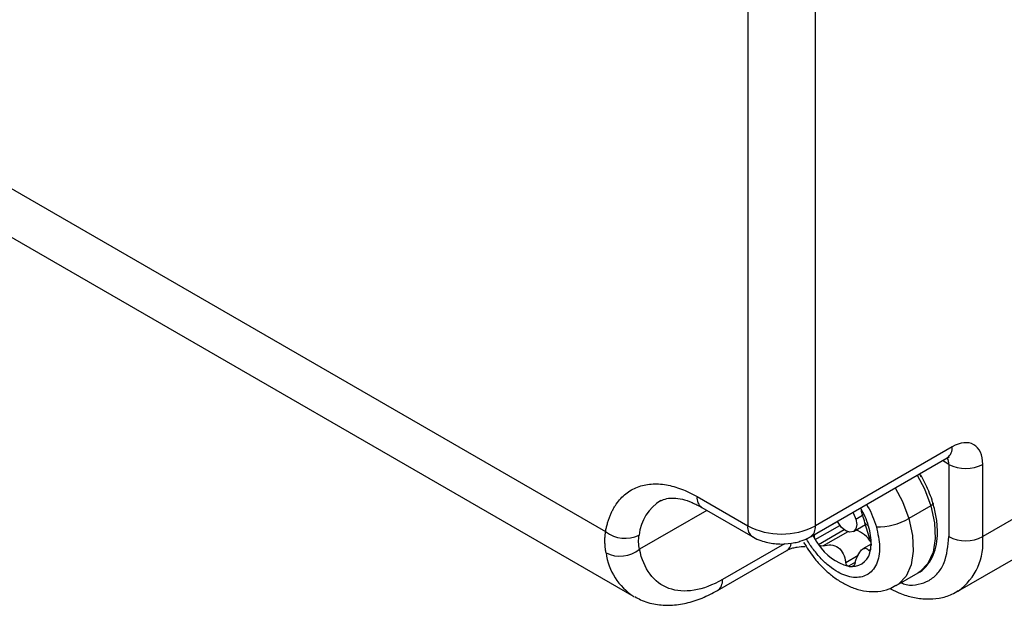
# Model space of a CAD drawing. Header units: millimetres. Extents: x 16 to 683, y 16 to 524.
# Tile 29 of 38: x 597 to 639, y 281 to 306. Entities that reach past the tile are written whole.
import ezdxf

# ---------------------------------------------------------------- set-up
doc = ezdxf.new("R2010")
doc.units = ezdxf.units.MM
doc.header["$LTSCALE"] = 2.5

msp = doc.modelspace()

# ---------------------------------------------------------------- linework, layer by layer
for p, q in [((627.833994, 319.992847), (627.833994, 284.473322)), ((630.662421, 284.473322), (630.662421, 319.992847)), ((569.432862, 314.513144), (621.888409, 284.231201)), ((570.740569, 311.728654), (623.066471, 281.521554)), ((636.389986, 287.779775), (630.662421, 284.473322)), ((630.455274, 284.015477), (636.182839, 287.32193)), ((636.248565, 287.044769), (635.975647, 287.202321)), ((636.248565, 287.044769), (636.248565, 284.023568)), ((637.662778, 284.023568), (637.662778, 287.044769)), ((625.712674, 285.697934), (627.833994, 284.473322)), ((640.561916, 285.697204), (637.662778, 284.023568)), ((626.127438, 285.120235), (623.309232, 283.493319)), ((625.919821, 285.240089), (628.041141, 284.015477)), ((635.494116, 285.308892), (634.574877, 284.778227)), ((630.656587, 284.121384), (631.585103, 284.657405)), ((632.359777, 284.757364), (632.641742, 284.920139)), ((630.655446, 283.895645), (631.689431, 284.492552)), ((630.79002, 283.698812), (631.861846, 284.317564)), ((632.023168, 284.227438), (630.991332, 283.631772)), ((632.260187, 284.236224), (632.760408, 284.524995)), ((632.888009, 284.466465), (632.738198, 284.600663)), ((630.551447, 284.070996), (630.655446, 283.895645)), ((626.566186, 281.769094), (629.465324, 283.442731)), ((629.368397, 283.725037), (626.773334, 282.226939)), ((632.992158, 283.702188), (632.654922, 283.507506)), ((632.898692, 283.444023), (632.97053, 283.485495)), ((636.627041, 281.734344), (639.526179, 283.40798)), ((631.931876, 282.946256), (632.448958, 283.244761)), ((632.337692, 282.954291), (632.044078, 282.784791)), ((632.200719, 282.769372), (632.273878, 282.811606)), ((634.038624, 281.972086), (634.957863, 282.502752))]:
    msp.add_line(p, q)
at = {"flags": 128}
for points in [[(634.92728, 286.597111), (635.225849, 286.023749), (635.494116, 285.308892)], [(634.008041, 286.066446), (634.30661, 285.493084), (634.574877, 284.778227)], [(632.228195, 285.038963), (632.260085, 284.987058), (632.359777, 284.757364)], [(635.494116, 285.308892), (635.647748, 284.605319), (635.679041, 283.94831), (635.586425, 283.370811), (635.374547, 282.901778), (635.054028, 282.564733), (634.957863, 282.502752)], [(635.585206, 285.415255), (635.586723, 285.401135), (635.578946, 285.380179), (635.560379, 285.357224), (635.531735, 285.333154), (635.494116, 285.308892)], [(632.359777, 284.757364), (632.394833, 284.534033), (632.359916, 284.351064), (632.260342, 284.236313), (632.11127, 284.20725), (631.935395, 284.268299), (631.759493, 284.410166), (631.610342, 284.611253), (631.58103, 284.665363)], [(634.574877, 284.778227), (634.728509, 284.074654), (634.759802, 283.417645), (634.667187, 282.840145), (634.455308, 282.371113), (634.134789, 282.034067), (634.03957, 281.972633)]]:
    msp.add_lwpolyline(points, dxfattribs=at)
for centre, radius, start, end in [((635.899984, 287.725688), 0.492978, 305.0133329, 6.2988475), ((635.759999, 287.066363), 0.489042, 357.4691648, 30.8594093), ((636.955671, 288.40948), 1.537022, 242.6096722, 297.3903278), ((625.201029, 283.890017), 1.920585, 121.3213584, 174.0368848), ((626.188359, 285.63737), 0.479526, 172.7441704, 235.9436492), ((629.699552, 283.503053), 3.330828, 16.8125017, 31.1318985), ((633.270208, 287.076498), 2.642766, 268.7942317, 299.5824619), ((622.703866, 285.291394), 1.337527, 232.4339723, 296.0303525), ((628.309612, 284.412742), 0.47946, 172.7412386, 235.9728504), ((629.248208, 287.202744), 3.074044, 242.6096722, 297.3903278), ((630.18688, 284.412724), 0.479386, 303.9940971, 7.2620781), ((632.001606, 283.203925), 1.148469, 30.4838407, 71.7471054), ((630.66372, 283.769417), 2.330951, 357.4476258, 17.3999441), ((633.529603, 285.716268), 3.402271, 212.3520545, 216.3683043), ((636.955671, 285.388279), 1.537022, 242.6096722, 297.3903278), ((635.151941, 283.778581), 2.522761, 306.2420301, 5.572812), ((622.486223, 284.526671), 1.321045, 244.1056239, 308.5354057), ((629.245493, 283.795273), 0.415466, 301.9459895, 352.7198121), ((632.621983, 284.895), 2.187911, 213.1427023, 254.6844029), ((632.19766, 283.544334), 0.774968, 270.226146, 355.5495742), ((631.462691, 283.759635), 1.532555, 349.6463728, 356.4827404), ((624.423822, 283.663016), 2.535402, 187.3591958, 237.6317179), ((632.218084, 283.749164), 0.979945, 259.7719098, 268.9846374), ((626.29765, 282.166375), 0.479524, 304.0557214, 7.2558928)]:
    msp.add_arc(centre, radius, start, end)
for points, knots in [([(637.662778, 287.044769), (637.662778, 287.434566), (637.528674, 287.731011), (637.051298, 288.006684), (636.727542, 287.974642), (636.389986, 287.779775)], [0, 0, 0, 0, 0.5, 0.5, 1, 1, 1, 1]), ([(636.180791, 287.319751), (636.203288, 287.332355), (636.253411, 287.360437), (636.281865, 287.363332), (636.273034, 287.362822), (636.272431, 287.362787)], [0, 0, 0, 0, 0.43141007, 0.961168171, 1, 1, 1, 1]), ([(635.011576, 286.645774), (635.023198, 286.629028), (635.050699, 286.589403), (635.07089, 286.545557), (635.082548, 286.520241)], [0, 0, 0, 0, 0.422623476, 1, 1, 1, 1]), ([(635.581264, 285.414008), (635.569575, 285.457561), (635.524137, 285.626858), (635.396294, 285.955125), (635.234118, 286.311401), (635.108819, 286.534785), (635.06795, 286.607646)], [0, 0, 0, 0, 0.107984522, 0.419749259, 0.810740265, 1, 1, 1, 1]), ([(621.888409, 284.231201), (621.899015, 284.287183), (621.920171, 284.398853), (621.960284, 284.559008), (622.006419, 284.713059), (622.059177, 284.860531), (622.118396, 285.001547), (622.184117, 285.136072), (622.256339, 285.264118), (622.419296, 285.515867), (622.716292, 285.839051), (623.212131, 286.12063), (623.785941, 286.249353), (624.310986, 286.219397), (624.741432, 286.122189), (625.061034, 286.016156), (625.385307, 285.877958), (625.603287, 285.758087), (625.712674, 285.697934)], [0, 0, 0, 0, 0.030482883, 0.060806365, 0.09102381, 0.121189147, 0.151356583, 0.181580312, 0.211914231, 0.242411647, 0.371184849, 0.500026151, 0.628799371, 0.75764069, 0.818434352, 0.878803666, 0.939181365, 1, 1, 1, 1]), ([(624.193515, 285.515877), (624.272759, 285.554591), (624.419494, 285.626278), (624.729368, 285.64645), (625.087305, 285.596196), (625.488327, 285.469641), (625.779307, 285.313594), (625.920238, 285.238015)], [0, 0, 0, 0, 0.235705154, 0.436449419, 0.629991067, 0.820792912, 1, 1, 1, 1]), ([(632.738198, 284.600663), (632.703336, 284.71787), (632.670586, 284.821805), (632.618442, 284.99465), (632.599339, 285.064123), (632.59022, 285.116918)], [0, 0, 0, 0, 0.5, 0.5, 1, 1, 1, 1]), ([(632.796741, 285.367177), (632.814969, 285.339425), (633.004423, 285.050977), (633.11482, 284.727065), (633.214596, 284.434317)], [0, 0, 0, 0, 0.096212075, 1, 1, 1, 1]), ([(634.924092, 282.486703), (634.929562, 282.488733), (635.07739, 282.543598), (635.302358, 282.76231), (635.560674, 283.130782), (635.713549, 283.573492), (635.77955, 284.052739), (635.764842, 284.569309), (635.695575, 285.026304), (635.610369, 285.315295), (635.581264, 285.414008)], [0, 0, 0, 0, 0.006309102, 0.170515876, 0.326498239, 0.480681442, 0.629343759, 0.770161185, 0.921492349, 1, 1, 1, 1]), ([(621.909305, 283.338258), (621.900499, 283.387265), (621.882924, 283.485066), (621.86729, 283.633497), (621.8595, 283.78246), (621.860463, 283.931892), (621.869163, 284.081531), (621.881997, 284.181341), (621.888409, 284.231201)], [0, 0, 0, 0, 0.168132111, 0.33553456, 0.502314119, 0.66857876, 0.834437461, 1, 1, 1, 1]), ([(633.214596, 284.434317), (633.277811, 284.150212), (633.375402, 283.711608), (633.329959, 283.200915), (633.226567, 282.85999), (633.054801, 282.589413), (632.755887, 282.352395), (632.275317, 282.263269), (631.710829, 282.455126), (631.249341, 282.767255), (630.899336, 283.088035), (630.58876, 283.473628), (630.373114, 283.762743), (630.303401, 283.927889), (630.298875, 283.938609)], [0, 0, 0, 0, 0.135308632, 0.208890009, 0.282548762, 0.356130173, 0.429788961, 0.565097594, 0.700406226, 0.773987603, 0.847646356, 0.921227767, 0.994886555, 1, 1, 1, 1]), ([(632.953584, 283.895282), (632.915611, 284.000814), (632.879784, 284.116027), (632.808424, 284.358356), (632.773076, 284.483404), (632.738198, 284.600663)], [0, 0, 0, 0, 0.5, 0.5, 1, 1, 1, 1]), ([(628.043407, 284.018384), (628.052604, 284.01167), (628.150637, 283.940105), (628.365761, 283.861301), (628.752554, 283.740026), (629.053513, 283.723277), (629.248208, 283.712442)], [0, 0, 0, 0, 0.028296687, 0.301612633, 0.548205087, 1, 1, 1, 1]), ([(629.248208, 283.712442), (629.437247, 283.722804), (629.701534, 283.737291), (630.06683, 283.837694), (630.287878, 283.915046), (630.418257, 284.000335), (630.450585, 284.021483)], [0, 0, 0, 0, 0.439273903, 0.614126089, 0.904321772, 1, 1, 1, 1]), ([(630.655446, 283.895645), (630.633084, 283.930934), (630.621837, 283.972099), (630.623189, 284.052719), (630.635517, 284.090325), (630.656587, 284.121384)], [0, 0, 0, 0, 0.5, 0.5, 1, 1, 1, 1]), ([(634.249817, 282.094005), (634.321091, 282.065421), (634.581283, 281.961073), (634.979304, 282.017466), (635.435593, 282.163775), (635.799792, 282.479943), (636.152748, 283.035634), (636.210817, 283.63436), (636.248565, 284.023568)], [0, 0, 0, 0, 0.060101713, 0.219404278, 0.382087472, 0.544770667, 0.704073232, 1, 1, 1, 1]), ([(626.773334, 282.226939), (625.958446, 281.756514), (625.168475, 281.625587), (623.906056, 282.087092), (623.47221, 282.665414), (623.309232, 283.493319)], [0, 0, 0, 0, 0.5, 0.5, 1, 1, 1, 1]), ([(629.468776, 283.442907), (629.500999, 283.460627), (629.565852, 283.496289), (629.721489, 283.548724), (629.94087, 283.599208), (630.122805, 283.607728), (630.238157, 283.61313)], [0, 0, 0, 0, 0.213134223, 0.428954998, 0.637938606, 1, 1, 1, 1]), ([(630.172616, 283.78163), (630.30802, 283.566849), (630.496404, 283.268031), (630.823342, 282.880879), (631.113641, 282.584516), (631.482208, 282.282738), (631.887603, 282.027384), (632.328936, 281.834395), (632.797356, 281.721822), (633.278399, 281.714126), (633.706601, 281.795178), (633.938585, 281.931814), (634.030734, 281.986088)], [0, 0, 0, 0, 0.145412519, 0.202308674, 0.296224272, 0.39211045, 0.494121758, 0.599889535, 0.707848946, 0.816810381, 0.927233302, 1, 1, 1, 1]), ([(630.991332, 283.631772), (630.957087, 283.619922), (630.919671, 283.618938), (630.848395, 283.641468), (630.814582, 283.665472), (630.79002, 283.698812)], [0, 0, 0, 0, 0.5, 0.5, 1, 1, 1, 1]), ([(630.991332, 283.631772), (631.09649, 283.66816), (631.206459, 283.68417), (631.424545, 283.664624), (631.531, 283.627388), (631.708659, 283.498235), (631.780527, 283.405856), (631.883226, 283.191586), (631.915067, 283.071637), (631.931876, 282.946256)], [0, 0, 0, 0, 0.25, 0.25, 0.5, 0.5, 0.75, 0.75, 1, 1, 1, 1]), ([(632.321513, 282.907903), (632.351735, 283.028548), (632.392571, 283.140622), (632.489638, 283.334881), (632.545344, 283.414904), (632.654286, 283.516333), (632.707917, 283.538134), (632.807693, 283.526734), (632.854038, 283.495198), (632.898692, 283.444023)], [0, 0, 0, 0, 0.25, 0.25, 0.5, 0.5, 0.75, 0.75, 1, 1, 1, 1]), ([(632.970292, 283.4842), (632.964689, 283.453881), (632.95425, 283.434398), (632.928157, 283.421134), (632.913207, 283.427389), (632.898692, 283.444023)], [0, 0, 0, 0, 0.5, 0.5, 1, 1, 1, 1]), ([(632.044078, 282.784791), (632.016113, 282.789762), (631.990225, 282.809018), (631.950425, 282.86768), (631.93734, 282.905501), (631.931876, 282.946256)], [0, 0, 0, 0, 0.5, 0.5, 1, 1, 1, 1]), ([(632.321513, 282.907903), (632.31167, 282.868614), (632.295593, 282.833614), (632.25356, 282.78359), (632.227369, 282.768971), (632.200719, 282.769372)], [0, 0, 0, 0, 0.5, 0.5, 1, 1, 1, 1]), ([(623.109079, 281.517583), (623.18694, 281.469633), (623.452742, 281.305938), (623.966045, 281.178045), (624.613354, 281.133334), (625.267821, 281.226246), (625.924727, 281.430033), (626.353277, 281.656724), (626.566015, 281.769256)], [0, 0, 0, 0, 0.079014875, 0.269742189, 0.44833425, 0.631694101, 0.817167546, 1, 1, 1, 1]), ([(633.781085, 281.854028), (633.921246, 281.782705), (634.237417, 281.621816), (634.745556, 281.471205), (635.298258, 281.395201), (635.848912, 281.435849), (636.311091, 281.554426), (636.554359, 281.708172), (636.641457, 281.763219)], [0, 0, 0, 0, 0.146715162, 0.330956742, 0.516927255, 0.704058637, 0.894043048, 1, 1, 1, 1])]:
    msp.add_open_spline(points, degree=3, knots=knots)
for points in [[(632.552637, 285.215558), (632.573881, 285.173138), (632.586509, 285.138398), (632.59022, 285.116918)], [(623.309232, 283.493319), (623.261228, 283.687796), (623.255131, 283.887161), (623.290837, 284.089543)], [(632.953584, 283.895282), (632.96908, 283.852217), (632.982132, 283.800697), (632.988674, 283.749596)], [(632.988674, 283.749596), (632.992579, 283.719086), (632.993921, 283.690247), (632.992359, 283.665614)]]:
    msp.add_open_spline(points, degree=3)

doc.saveas('drawing.dxf')
